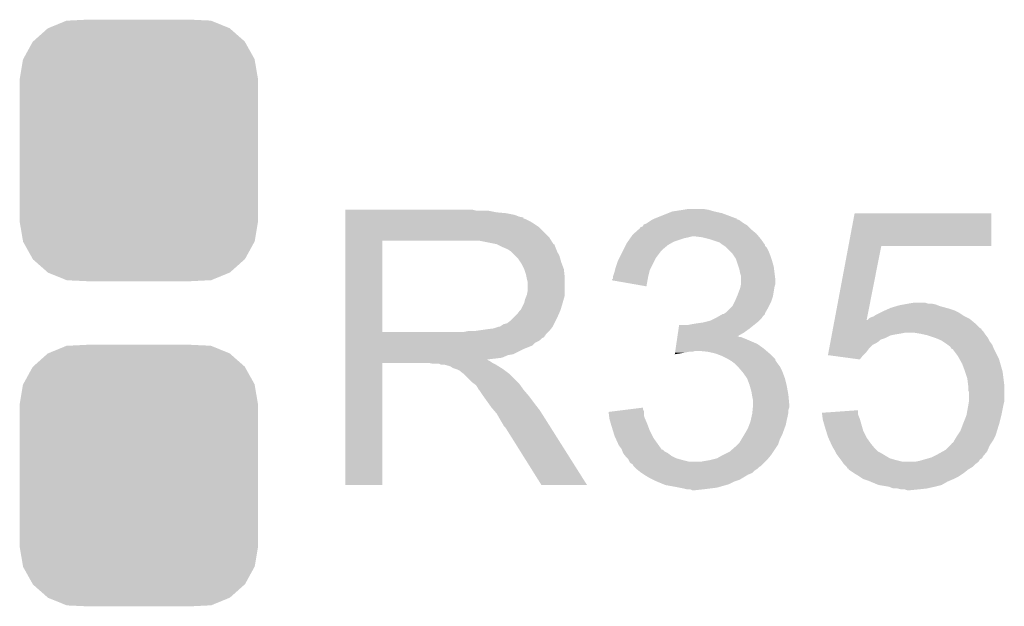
# Model space of a CAD drawing. Extents: x -1.3 to 24.2, y -3.9 to 53.4.
# Tile 27 of 57: x 10 to 12.9, y 16.6 to 18.3. Entities that reach past the tile are written whole.
import ezdxf

# ---------------------------------------------------------------- set-up
doc = ezdxf.new("R2010")
doc.units = 0
doc.layers.get('0').update_dxf_attribs({"linetype": 'CONTINUOUS'})
doc.layers.add('TWO-WIRE_ETH_3_CLICK_V103_GTO', color=11, linetype='CONTINUOUS')
doc.layers.add('TWO-WIRE_ETH_3_CLICK_V103_GTS', color=8, linetype='CONTINUOUS')

# ---------------------------------------------------------------- blocks, each defined once
blk = doc.blocks.new('CUSTOM_65')
for points in [[(-0.267216, 0.361152), (-0.213724, 0.383108), (0.26779, 0.361152), (0.21312, 0.383108)], [(-0.213724, 0.383108), (-0.20803, 0.383392), (0.21312, 0.383108), (0.212412, 0.383392)], [(-0.20803, 0.383392), (-0.154122, 0.38608), (0.212412, 0.383392), (0.154132, 0.38608)], [(-0.312264, 0.321732), (-0.26893, 0.360448), (0.312592, 0.321732), (0.268592, 0.360448)], [(-0.26893, 0.360448), (-0.267216, 0.361152), (0.268592, 0.360448), (0.26779, 0.361152)], [(-0.341452, 0.269636), (-0.313432, 0.320688), (0.341702, 0.269636), (0.313176, 0.320688)], [(-0.313432, 0.320688), (-0.312264, 0.321732), (0.313176, 0.320688), (0.312592, 0.321732)], [(-0.35179, 0.21082), (-0.342144, 0.268372), (0.35179, 0.21082), (0.34192, 0.268372)], [(-0.342144, 0.268372), (-0.341452, 0.269636), (0.34192, 0.268372), (0.341702, 0.269636)], [(-0.35179, 0.20955), (-0.35179, 0.21082), (0.35179, 0.20955), (0.35179, 0.21082)], [(-0.35179, -0.20955), (-0.35179, 0.20955), (0.35179, -0.20955), (0.35179, 0.20955)], [(-0.35179, -0.21082), (-0.35179, -0.20955), (0.35179, -0.21082), (0.35179, -0.20955)], [(-0.34192, -0.268358), (-0.35179, -0.21082), (0.342148, -0.268358), (0.35179, -0.21082)], [(-0.341702, -0.269636), (-0.34192, -0.268358), (0.341446, -0.269636), (0.342148, -0.268358)], [(-0.313184, -0.320676), (-0.341702, -0.269636), (0.31344, -0.320676), (0.341446, -0.269636)], [(-0.312594, -0.321732), (-0.313184, -0.320676), (0.312258, -0.321732), (0.31344, -0.320676)], [(-0.268602, -0.36044), (-0.312594, -0.321732), (0.26894, -0.36044), (0.312258, -0.321732)], [(-0.267792, -0.361154), (-0.268602, -0.36044), (0.2672, -0.361154), (0.26894, -0.36044)], [(-0.213136, -0.383104), (-0.267792, -0.361154), (0.213734, -0.383104), (0.2672, -0.361154)], [(-0.212414, -0.383394), (-0.213136, -0.383104), (0.207926, -0.383394), (0.213734, -0.383104)], [(-0.154122, -0.38608), (-0.212414, -0.383394), (0.154132, -0.38608), (0.207926, -0.383394)]]:
    blk.add_solid(points)

msp = doc.modelspace()

# ---------------------------------------------------------------- linework, layer by layer
at = {"layer": 'TWO-WIRE_ETH_3_CLICK_V103_GTO'}
for points in [[(10.97282, 17.72666), (10.972822, 17.7292), (11.358882, 17.72666), (11.348722, 17.7292)], [(10.97282, 17.72158), (10.97282, 17.72666), (11.41984, 17.72158), (11.394442, 17.72666)], [(10.97282, 17.71904), (10.97282, 17.72158), (11.447782, 17.71904), (11.41984, 17.72158)], [(10.97282, 17.713958), (10.97282, 17.71904), (11.473182, 17.713958), (11.447782, 17.71904)], [(10.97282, 17.70888), (10.97282, 17.713958), (11.485882, 17.70888), (11.473182, 17.713958)], [(10.97282, 17.706322), (10.97282, 17.70888), (11.49858, 17.706322), (11.485882, 17.70888)], [(10.97282, 17.703796), (10.97282, 17.706322), (11.498596, 17.703796), (11.49858, 17.706322)], [(11.8872, 17.7038), (11.925296, 17.719038), (12.125964, 17.7038), (12.085322, 17.719038)], [(11.925296, 17.719038), (11.938002, 17.72412), (12.085322, 17.719038), (12.062458, 17.72412)], [(11.938002, 17.72412), (11.97102, 17.7292), (12.062458, 17.72412), (12.044682, 17.7292)], [(11.97102, 17.7292), (11.986262, 17.73174), (12.044682, 17.7292), (12.029438, 17.73174)], [(12.458358, 17.62252), (12.476492, 17.719018), (12.880318, 17.62252), (12.88034, 17.719018)], [(12.476492, 17.719018), (12.476498, 17.71904), (12.88034, 17.719018), (12.476498, 17.71904)], [(10.972818, 17.647918), (10.97282, 17.678398), (11.57478, 17.647918), (11.544302, 17.678398)], [(10.97282, 17.70126), (10.97282, 17.703796), (11.5062, 17.70126), (11.498596, 17.703796)], [(10.97282, 17.69618), (10.97282, 17.70126), (11.516358, 17.69618), (11.5062, 17.70126)], [(10.97282, 17.688562), (10.97282, 17.69618), (11.52906, 17.688562), (11.516358, 17.69618)], [(10.97282, 17.678398), (10.97282, 17.688562), (11.544302, 17.678398), (11.52906, 17.688562)], [(11.8383, 17.67078), (11.84402, 17.675866), (12.17168, 17.67078), (12.166594, 17.675866)], [(11.84402, 17.675866), (11.844042, 17.6784), (12.166594, 17.675866), (12.16406, 17.6784)], [(11.844042, 17.6784), (11.846564, 17.678402), (12.16406, 17.6784), (12.164058, 17.678402)], [(11.846564, 17.678402), (11.851642, 17.680946), (12.164058, 17.678402), (12.161514, 17.680946)], [(11.851642, 17.680946), (11.852912, 17.683478), (12.161514, 17.680946), (12.158982, 17.683478)], [(11.852912, 17.683478), (11.854188, 17.68602), (12.158982, 17.683478), (12.154746, 17.68602)], [(11.854188, 17.68602), (11.861804, 17.688562), (12.154746, 17.68602), (12.15051, 17.688562)], [(11.861804, 17.688562), (11.865608, 17.691098), (12.15051, 17.688562), (12.146282, 17.691098)], [(11.865608, 17.691098), (11.877038, 17.698718), (12.146282, 17.691098), (12.136122, 17.698718)], [(11.877038, 17.698718), (11.877042, 17.69872), (12.136122, 17.698718), (12.136118, 17.69872)], [(11.877042, 17.69872), (11.882112, 17.701256), (12.136118, 17.69872), (12.128516, 17.701256)], [(11.882112, 17.701256), (11.887156, 17.703778), (12.128516, 17.701256), (12.1285, 17.703778)], [(11.887156, 17.703778), (11.8872, 17.7038), (12.1285, 17.703778), (12.125964, 17.7038)], [(10.972818, 17.63776), (10.972818, 17.647918), (11.581136, 17.63776), (11.57478, 17.647918)], [(11.814048, 17.645378), (11.815828, 17.64792), (11.97356, 17.645378), (11.98626, 17.64792)], [(11.815828, 17.64792), (11.817606, 17.65046), (11.98626, 17.64792), (11.996418, 17.65046)], [(11.817606, 17.65046), (11.821162, 17.65554), (12.193272, 17.65046), (12.189038, 17.65554)], [(11.821162, 17.65554), (11.824016, 17.658078), (12.189038, 17.65554), (12.186922, 17.658078)], [(11.824016, 17.658078), (11.8383, 17.67078), (12.186922, 17.658078), (12.17168, 17.67078)], [(12.026898, 17.64792), (12.006578, 17.65046), (12.195388, 17.64792), (12.193272, 17.65046)], [(12.047214, 17.64284), (12.026898, 17.64792), (12.19962, 17.64284), (12.195388, 17.64792)], [(10.972812, 17.368542), (10.972818, 17.63774), (11.08202, 17.368542), (11.082022, 17.63774)], [(10.972818, 17.63774), (10.972818, 17.63776), (11.082022, 17.63774), (11.33602, 17.63776)], [(11.419834, 17.6276), (11.369042, 17.63776), (11.587492, 17.6276), (11.581136, 17.63776)], [(11.419842, 17.627598), (11.419834, 17.6276), (11.58781, 17.627598), (11.587492, 17.6276)], [(11.419872, 17.627584), (11.419842, 17.627598), (11.590024, 17.627584), (11.58781, 17.627598)], [(11.43508, 17.61998), (11.419872, 17.627584), (11.59256, 17.61998), (11.590024, 17.627584)], [(11.452862, 17.612358), (11.43508, 17.61998), (11.59561, 17.612358), (11.59256, 17.61998)], [(11.794492, 17.612362), (11.80084, 17.62506), (11.910062, 17.612362), (11.925302, 17.62506)], [(11.80084, 17.62506), (11.803382, 17.63014), (11.925302, 17.62506), (11.93419, 17.63014)], [(11.803382, 17.63014), (11.806938, 17.63522), (11.93419, 17.63014), (11.943078, 17.63522)], [(11.806938, 17.63522), (11.814048, 17.645378), (11.943078, 17.63522), (11.97356, 17.645378)], [(12.04722, 17.642838), (12.047214, 17.64284), (12.199622, 17.642838), (12.19962, 17.64284)], [(12.077698, 17.63268), (12.04722, 17.642838), (12.206876, 17.63268), (12.199622, 17.642838)], [(12.08786, 17.62506), (12.077698, 17.63268), (12.212318, 17.62506), (12.206876, 17.63268)], [(12.087866, 17.625056), (12.08786, 17.62506), (12.21232, 17.625056), (12.212318, 17.62506)], [(12.09168, 17.622514), (12.087866, 17.625056), (12.212326, 17.622514), (12.21232, 17.625056)], [(12.09548, 17.61998), (12.09168, 17.622514), (12.21486, 17.61998), (12.212326, 17.622514)], [(12.098024, 17.617436), (12.09548, 17.61998), (12.217402, 17.617436), (12.21486, 17.61998)], [(12.10818, 17.60728), (12.098024, 17.617436), (12.22248, 17.60728), (12.217402, 17.617436)], [(12.41731, 17.404086), (12.458356, 17.622502), (12.512066, 17.404086), (12.555216, 17.622502)], [(12.458356, 17.622502), (12.458358, 17.62252), (12.555216, 17.622502), (12.880318, 17.62252)], [(11.46048, 17.60728), (11.452862, 17.612358), (11.59764, 17.60728), (11.59561, 17.612358)], [(11.460482, 17.607278), (11.46048, 17.60728), (11.597642, 17.607278), (11.59764, 17.60728)], [(11.475722, 17.592038), (11.460482, 17.607278), (11.605262, 17.592038), (11.597642, 17.607278)], [(11.48334, 17.58442), (11.475722, 17.592038), (11.607438, 17.58442), (11.605262, 17.592038)], [(11.781788, 17.586958), (11.79195, 17.607278), (11.88974, 17.586958), (11.90498, 17.607278)], [(11.79195, 17.607278), (11.794492, 17.612362), (11.90498, 17.607278), (11.910062, 17.612362)], [(12.115798, 17.599662), (12.10818, 17.60728), (12.225528, 17.599662), (12.22248, 17.60728)], [(12.119186, 17.594582), (12.115798, 17.599662), (12.22756, 17.594582), (12.225528, 17.599662)], [(12.125958, 17.584424), (12.119186, 17.594582), (12.230946, 17.584424), (12.22756, 17.594582)], [(11.490114, 17.57426), (11.48334, 17.58442), (11.61034, 17.57426), (11.607438, 17.58442)], [(11.4935, 17.569178), (11.490114, 17.57426), (11.612246, 17.569178), (11.61034, 17.57426)], [(11.50112, 17.553938), (11.4935, 17.569178), (11.61796, 17.553938), (11.612246, 17.569178)], [(11.77036, 17.556478), (11.77798, 17.57934), (11.874498, 17.556478), (11.88593, 17.57934)], [(11.77798, 17.57934), (11.781788, 17.586958), (11.88593, 17.57934), (11.88974, 17.586958)], [(12.127654, 17.57934), (12.125958, 17.584424), (12.23264, 17.57934), (12.230946, 17.584424)], [(12.13358, 17.561558), (12.127654, 17.57934), (12.23772, 17.561558), (12.23264, 17.57934)], [(12.136118, 17.55394), (12.13358, 17.561558), (12.238674, 17.55394), (12.23772, 17.561558)], [(11.5062, 17.538698), (11.50112, 17.553938), (11.619654, 17.538698), (11.61796, 17.553938)], [(11.507726, 17.531078), (11.5062, 17.538698), (11.6205, 17.531078), (11.619654, 17.538698)], [(11.50874, 17.526), (11.507726, 17.531078), (11.6205, 17.526), (11.6205, 17.531078)], [(11.76274, 17.53108), (11.762742, 17.531082), (11.86688, 17.53108), (11.86688, 17.531082)], [(11.76274, 17.526006), (11.76274, 17.53108), (11.865952, 17.526006), (11.86688, 17.53108)], [(11.762742, 17.531082), (11.767818, 17.54632), (11.86688, 17.531082), (11.870688, 17.54632)], [(11.767818, 17.54632), (11.769088, 17.551398), (11.870688, 17.54632), (11.871958, 17.551398)], [(11.769088, 17.551398), (11.77036, 17.556478), (11.871958, 17.551398), (11.874498, 17.556478)], [(12.13866, 17.541242), (12.136118, 17.55394), (12.24026, 17.541242), (12.238674, 17.55394)], [(12.141198, 17.533622), (12.13866, 17.541242), (12.241212, 17.533622), (12.24026, 17.541242)], [(12.1412, 17.520918), (12.141198, 17.533622), (12.2428, 17.520918), (12.241212, 17.533622)], [(11.51128, 17.515838), (11.50874, 17.526), (11.6205, 17.515838), (11.6205, 17.526)], [(11.51128, 17.490438), (11.51128, 17.515838), (11.6205, 17.490438), (11.6205, 17.515838)], [(11.7602, 17.520938), (11.760206, 17.523466), (11.865026, 17.520938), (11.865488, 17.523466)], [(11.861778, 17.503144), (11.7602, 17.520938), (11.861778, 17.503144), (11.865026, 17.520938)], [(11.760206, 17.523466), (11.76274, 17.526006), (11.865488, 17.523466), (11.865952, 17.526006)], [(12.13866, 17.498062), (12.139674, 17.50314), (12.239412, 17.498062), (12.24026, 17.50314)], [(12.139674, 17.50314), (12.141198, 17.510758), (12.24026, 17.50314), (12.242798, 17.510758)], [(12.141198, 17.510758), (12.1412, 17.510762), (12.242798, 17.510758), (12.242798, 17.510762)], [(12.1412, 17.510762), (12.1412, 17.520918), (12.242798, 17.510762), (12.2428, 17.520918)], [(11.50366, 17.465038), (11.50772, 17.475196), (11.617596, 17.465038), (11.6205, 17.475196)], [(11.50772, 17.475196), (11.508738, 17.477738), (11.6205, 17.475196), (11.6205, 17.477738)], [(11.508738, 17.477738), (11.51128, 17.490438), (11.6205, 17.477738), (11.6205, 17.490438)], [(12.12342, 17.45996), (12.128862, 17.472658), (12.230946, 17.45996), (12.235178, 17.472658)], [(12.128862, 17.472658), (12.13104, 17.47774), (12.235178, 17.472658), (12.236024, 17.47774)], [(12.13104, 17.47774), (12.13866, 17.498062), (12.236024, 17.47774), (12.239412, 17.498062)], [(11.490958, 17.43456), (11.50112, 17.454878), (11.608562, 17.43456), (11.614656, 17.454878)], [(11.50112, 17.454878), (11.501754, 17.45742), (11.614656, 17.454878), (11.61542, 17.45742)], [(11.501754, 17.45742), (11.50366, 17.465038), (11.61542, 17.45742), (11.617596, 17.465038)], [(12.098022, 17.426942), (12.11326, 17.442182), (12.213774, 17.426942), (12.22248, 17.442182)], [(12.11326, 17.442182), (12.115802, 17.444724), (12.22248, 17.442182), (12.22375, 17.444724)], [(12.115802, 17.444724), (12.12215, 17.45742), (12.22375, 17.444724), (12.2301, 17.45742)], [(12.12215, 17.45742), (12.12342, 17.45996), (12.2301, 17.45742), (12.230946, 17.45996)], [(12.58316, 17.439642), (12.600084, 17.444718), (12.746558, 17.439642), (12.72794, 17.444718)], [(12.600084, 17.444718), (12.60856, 17.44726), (12.72794, 17.444718), (12.721588, 17.44726)], [(12.60856, 17.44726), (12.622518, 17.449798), (12.721588, 17.44726), (12.715242, 17.449798)], [(12.622518, 17.449798), (12.6365, 17.45234), (12.715242, 17.449798), (12.702542, 17.45234)], [(12.6365, 17.45234), (12.651728, 17.454878), (12.692384, 17.45234), (12.684762, 17.454878)], [(12.651728, 17.454878), (12.651742, 17.45488), (12.684762, 17.454878), (12.651742, 17.45488)], [(11.468098, 17.40916), (11.480798, 17.42186), (11.59764, 17.40916), (11.603284, 17.42186)], [(11.480798, 17.42186), (11.48842, 17.432018), (11.603284, 17.42186), (11.6078, 17.432018)], [(11.48842, 17.432018), (11.490958, 17.43456), (11.6078, 17.432018), (11.608562, 17.43456)], [(12.070078, 17.4117), (12.078972, 17.41678), (12.203852, 17.4117), (12.20724, 17.41678)], [(12.078972, 17.41678), (12.087854, 17.421854), (12.20724, 17.41678), (12.212314, 17.421854)], [(12.087854, 17.421854), (12.087866, 17.42186), (12.212314, 17.421854), (12.212314, 17.42186)], [(12.087866, 17.42186), (12.090406, 17.421864), (12.212314, 17.42186), (12.212314, 17.421864)], [(12.090406, 17.421864), (12.0942, 17.424394), (12.212314, 17.421864), (12.21232, 17.424394)], [(12.0942, 17.424394), (12.098022, 17.426942), (12.21232, 17.424394), (12.213774, 17.426942)], [(12.524742, 17.4117), (12.532358, 17.41424), (12.806682, 17.4117), (12.801602, 17.41424)], [(12.532358, 17.41424), (12.532364, 17.414242), (12.801602, 17.41424), (12.8016, 17.414242)], [(12.532364, 17.414242), (12.539982, 17.41932), (12.8016, 17.414242), (12.793982, 17.41932)], [(12.539982, 17.41932), (12.550136, 17.424398), (12.793982, 17.41932), (12.786362, 17.424398)], [(12.550136, 17.424398), (12.5603, 17.42948), (12.786362, 17.424398), (12.7762, 17.42948)], [(12.5603, 17.42948), (12.566012, 17.43202), (12.7762, 17.42948), (12.77112, 17.43202)], [(12.566012, 17.43202), (12.57744, 17.4371), (12.77112, 17.43202), (12.75588, 17.4371)], [(12.57744, 17.4371), (12.58316, 17.439642), (12.75588, 17.4371), (12.746558, 17.439642)], [(11.427456, 17.38376), (11.432538, 17.3863), (11.58494, 17.38376), (11.58621, 17.3863)], [(11.432538, 17.3863), (11.440156, 17.391378), (11.58621, 17.3863), (11.588748, 17.391378)], [(11.440156, 17.391378), (11.450318, 17.393918), (11.588748, 17.391378), (11.590018, 17.393918)], [(11.450318, 17.393918), (11.460478, 17.40154), (11.590018, 17.393918), (11.59383, 17.40154)], [(11.460478, 17.40154), (11.468098, 17.40916), (11.59383, 17.40154), (11.59764, 17.40916)], [(11.956842, 17.37868), (11.95834, 17.38884), (12.1666, 17.37868), (12.1793, 17.38884)], [(11.983722, 17.38884), (11.99642, 17.39138), (12.1793, 17.38884), (12.182474, 17.39138)], [(11.99642, 17.39138), (12.01166, 17.39392), (12.182474, 17.39138), (12.18565, 17.39392)], [(12.01166, 17.39392), (12.02944, 17.39646), (12.18565, 17.39392), (12.188824, 17.39646)], [(12.02944, 17.39646), (12.039592, 17.398998), (12.188824, 17.39646), (12.191998, 17.398998)], [(12.039592, 17.398998), (12.049762, 17.40154), (12.191998, 17.398998), (12.19454, 17.40154)], [(12.049762, 17.40154), (12.064994, 17.409158), (12.19454, 17.40154), (12.202158, 17.409158)], [(12.064994, 17.409158), (12.070078, 17.4117), (12.202158, 17.409158), (12.203852, 17.4117)], [(12.412536, 17.37868), (12.4154, 17.393922), (12.847326, 17.37868), (12.832078, 17.393922)], [(12.4154, 17.393922), (12.41731, 17.40408), (12.832078, 17.393922), (12.819888, 17.40408)], [(12.41731, 17.40408), (12.41731, 17.404086), (12.512066, 17.40408), (12.514586, 17.404086)], [(12.512066, 17.40408), (12.512066, 17.404086), (12.819888, 17.40408), (12.81988, 17.404086)], [(12.514586, 17.404086), (12.51712, 17.40662), (12.81988, 17.404086), (12.816838, 17.40662)], [(12.51712, 17.40662), (12.519664, 17.409162), (12.816838, 17.40662), (12.811756, 17.409162)], [(12.519664, 17.409162), (12.524742, 17.4117), (12.811756, 17.409162), (12.806682, 17.4117)], [(10.97281, 17.35836), (10.972812, 17.360894), (11.564598, 17.35836), (11.56462, 17.360894)], [(10.97281, 17.358346), (10.97281, 17.35836), (11.562074, 17.358346), (11.564598, 17.35836)], [(10.97281, 17.353278), (10.97281, 17.358346), (11.559534, 17.353278), (11.562074, 17.358346)], [(10.972812, 17.36852), (10.972812, 17.368542), (11.323318, 17.36852), (11.08202, 17.368542)], [(10.972812, 17.360894), (10.972812, 17.36852), (11.56462, 17.360894), (11.57224, 17.36852)], [(11.323318, 17.36852), (11.336018, 17.37106), (11.57224, 17.36852), (11.57478, 17.37106)], [(11.353798, 17.37106), (11.38936, 17.37614), (11.57478, 17.37106), (11.578844, 17.37614)], [(11.38936, 17.37614), (11.409678, 17.37868), (11.578844, 17.37614), (11.580876, 17.37868)], [(11.409678, 17.37868), (11.424918, 17.383758), (11.580876, 17.37868), (11.584938, 17.383758)], [(11.424918, 17.383758), (11.427456, 17.38376), (11.584938, 17.383758), (11.58494, 17.38376)], [(11.953102, 17.35328), (11.953474, 17.355814), (12.136126, 17.35328), (12.133586, 17.355814)], [(11.953474, 17.355814), (11.953476, 17.35582), (12.133586, 17.355814), (12.131124, 17.35582)], [(11.953476, 17.35582), (11.954972, 17.365978), (12.131124, 17.35582), (12.14882, 17.365978)], [(11.954972, 17.365978), (11.956842, 17.37868), (12.14882, 17.365978), (12.1666, 17.37868)], [(12.407286, 17.35074), (12.408716, 17.358358), (12.567918, 17.35074), (12.583158, 17.358358)], [(12.408716, 17.358358), (12.409194, 17.3609), (12.583158, 17.358358), (12.59586, 17.3609)], [(12.409194, 17.3609), (12.409672, 17.36344), (12.59586, 17.3609), (12.6111, 17.36344)], [(12.409672, 17.36344), (12.41015, 17.36598), (12.6111, 17.36344), (12.623798, 17.36598)], [(12.41015, 17.36598), (12.410626, 17.36852), (12.859174, 17.36598), (12.85748, 17.36852)], [(12.410626, 17.36852), (12.411582, 17.3736), (12.85748, 17.36852), (12.852402, 17.3736)], [(12.411582, 17.3736), (12.412534, 17.378666), (12.852402, 17.3736), (12.849866, 17.378666)], [(12.412534, 17.378666), (12.412536, 17.37868), (12.849866, 17.378666), (12.847326, 17.37868)], [(12.66952, 17.36344), (12.654278, 17.36598), (12.860868, 17.36344), (12.859174, 17.36598)], [(12.68095, 17.3609), (12.66952, 17.36344), (12.86256, 17.3609), (12.860868, 17.36344)], [(12.692378, 17.35836), (12.68095, 17.3609), (12.864466, 17.35836), (12.86256, 17.3609)], [(12.71524, 17.35074), (12.692378, 17.35836), (12.87018, 17.35074), (12.864466, 17.35836)], [(10.97281, 17.350738), (10.97281, 17.353278), (11.55446, 17.350738), (11.559534, 17.353278)], [(10.97281, 17.34566), (10.97281, 17.350738), (11.54938, 17.34566), (11.55446, 17.350738)], [(10.97281, 17.34058), (10.97281, 17.34566), (11.541758, 17.34058), (11.54938, 17.34566)], [(10.97281, 17.335498), (10.97281, 17.34058), (11.5316, 17.335498), (11.541758, 17.34058)], [(10.97281, 17.32788), (10.97281, 17.335498), (11.523976, 17.32788), (11.5316, 17.335498)], [(10.97281, 17.31772), (10.97281, 17.32788), (11.49858, 17.31772), (11.523976, 17.32788)], [(11.948238, 17.32026), (11.950108, 17.332958), (12.20724, 17.32026), (12.189462, 17.332958)], [(11.950108, 17.332958), (11.952354, 17.3482), (12.189462, 17.332958), (12.1539, 17.3482)], [(11.952354, 17.3482), (11.953102, 17.353278), (12.1539, 17.3482), (12.141204, 17.353278)], [(11.953102, 17.353278), (11.953102, 17.35328), (12.141204, 17.353278), (12.136126, 17.35328)], [(12.401558, 17.320258), (12.403466, 17.330418), (12.51966, 17.320258), (12.52982, 17.330418)], [(12.403466, 17.330418), (12.404422, 17.3355), (12.52982, 17.330418), (12.539978, 17.3355)], [(12.404422, 17.3355), (12.405376, 17.34058), (12.539978, 17.3355), (12.5476, 17.34058)], [(12.405376, 17.34058), (12.40633, 17.345656), (12.5476, 17.34058), (12.552678, 17.345656)], [(12.40633, 17.345656), (12.407286, 17.35074), (12.552678, 17.345656), (12.567918, 17.35074)], [(12.715246, 17.350738), (12.71524, 17.35074), (12.87018, 17.350738), (12.87018, 17.35074)], [(12.73302, 17.34312), (12.715246, 17.350738), (12.873992, 17.34312), (12.87018, 17.350738)], [(12.73683, 17.34058), (12.73302, 17.34312), (12.875262, 17.34058), (12.873992, 17.34312)], [(12.74826, 17.33296), (12.73683, 17.34058), (12.880976, 17.33296), (12.875262, 17.34058)], [(12.751648, 17.33042), (12.74826, 17.33296), (12.88288, 17.33042), (12.880976, 17.33296)], [(12.758418, 17.325342), (12.751648, 17.33042), (12.884912, 17.325342), (12.88288, 17.33042)], [(10.97281, 17.30248), (10.97281, 17.31772), (11.468098, 17.30248), (11.49858, 17.31772)], [(10.97281, 17.299938), (10.97281, 17.30248), (11.452858, 17.299938), (11.468098, 17.30248)], [(10.97281, 17.29232), (10.97281, 17.299938), (11.435076, 17.29232), (11.452858, 17.299938)], [(11.945624, 17.302508), (11.946368, 17.30756), (11.945624, 17.302508), (11.9761, 17.30756)], [(11.946368, 17.30756), (11.946742, 17.3101), (11.9761, 17.30756), (11.988798, 17.3101)], [(11.946742, 17.3101), (11.947116, 17.312638), (11.998956, 17.3101), (12.006578, 17.312638)], [(11.947116, 17.31264), (11.948238, 17.32026), (12.216132, 17.31264), (12.20724, 17.32026)], [(11.947116, 17.312638), (11.947116, 17.31264), (12.006578, 17.312638), (12.016742, 17.31264)], [(12.042138, 17.3101), (12.016742, 17.31264), (12.219096, 17.3101), (12.216132, 17.31264)], [(12.06499, 17.305022), (12.042138, 17.3101), (12.22502, 17.305022), (12.219096, 17.3101)], [(12.064998, 17.30502), (12.06499, 17.305022), (12.225022, 17.30502), (12.22502, 17.305022)], [(12.08532, 17.2974), (12.064998, 17.30502), (12.23264, 17.2974), (12.225022, 17.30502)], [(12.10056, 17.28978), (12.08532, 17.2974), (12.240256, 17.28978), (12.23264, 17.2974)], [(12.397744, 17.299962), (12.399648, 17.3101), (12.5019, 17.299962), (12.512038, 17.3101)], [(12.397922, 17.299938), (12.397744, 17.299962), (12.501878, 17.299938), (12.5019, 17.299962)], [(12.491712, 17.287242), (12.397922, 17.299938), (12.491712, 17.287242), (12.501878, 17.299938)], [(12.399648, 17.3101), (12.401558, 17.320258), (12.512038, 17.3101), (12.51966, 17.320258)], [(12.763496, 17.317728), (12.758418, 17.325342), (12.887958, 17.317728), (12.884912, 17.325342)], [(12.76603, 17.31772), (12.763496, 17.317728), (12.88796, 17.31772), (12.887958, 17.317728)], [(12.78128, 17.297402), (12.76603, 17.31772), (12.89812, 17.297402), (12.88796, 17.31772)], [(12.786928, 17.287238), (12.78128, 17.297402), (12.903202, 17.287238), (12.89812, 17.297402)], [(10.9728, 16.916422), (10.972808, 17.277058), (11.081998, 16.916422), (11.08202, 17.277058)], [(10.972808, 17.284698), (10.97281, 17.287206), (11.394444, 17.284698), (11.391932, 17.287206)], [(10.972808, 17.282158), (10.972808, 17.284698), (11.399522, 17.282158), (11.394444, 17.284698)], [(10.972808, 17.27708), (10.972808, 17.282158), (11.407142, 17.27708), (11.399522, 17.282158)], [(10.972808, 17.277058), (10.972808, 17.27708), (11.08202, 17.277058), (11.219178, 17.27708)], [(10.97281, 17.28978), (10.97281, 17.29232), (11.41476, 17.28978), (11.435076, 17.29232)], [(10.97281, 17.287206), (10.97281, 17.28978), (11.391932, 17.287206), (11.41476, 17.28978)], [(11.231878, 17.27454), (11.219178, 17.27708), (11.41222, 17.27454), (11.407142, 17.27708)], [(11.254736, 17.272002), (11.249656, 17.27454), (11.417296, 17.272002), (11.41222, 17.27454)], [(11.264898, 17.272), (11.254736, 17.272002), (11.417298, 17.272), (11.417296, 17.272002)], [(11.28268, 17.266922), (11.264898, 17.272), (11.425424, 17.266922), (11.417298, 17.272)], [(12.104804, 17.287234), (12.10056, 17.28978), (12.2428, 17.287234), (12.240256, 17.28978)], [(12.109038, 17.284694), (12.104804, 17.287234), (12.242804, 17.284694), (12.2428, 17.287234)], [(12.113258, 17.282162), (12.109038, 17.284694), (12.244492, 17.282162), (12.242804, 17.284694)], [(12.120034, 17.27708), (12.113258, 17.282162), (12.24788, 17.27708), (12.244492, 17.282162)], [(12.123418, 17.27454), (12.120034, 17.27708), (12.249786, 17.27454), (12.24788, 17.27708)], [(12.131042, 17.26692), (12.123418, 17.27454), (12.2555, 17.26692), (12.249786, 17.27454)], [(12.79398, 17.274542), (12.786928, 17.287238), (12.90683, 17.274542), (12.903202, 17.287238)], [(12.8016, 17.25422), (12.79398, 17.274542), (12.912634, 17.25422), (12.90683, 17.274542)], [(11.290296, 17.261842), (11.28268, 17.266922), (11.433552, 17.261842), (11.425424, 17.266922)], [(11.29792, 17.2593), (11.290296, 17.261842), (11.437618, 17.2593), (11.433552, 17.261842)], [(11.305538, 17.25676), (11.29792, 17.2593), (11.441006, 17.25676), (11.437618, 17.2593)], [(11.310616, 17.254222), (11.305538, 17.25676), (11.44439, 17.254222), (11.441006, 17.25676)], [(11.31316, 17.251682), (11.310616, 17.254222), (11.447776, 17.251682), (11.44439, 17.254222)], [(11.323318, 17.24406), (11.31316, 17.251682), (11.457938, 17.24406), (11.447776, 17.251682)], [(11.323322, 17.244058), (11.323318, 17.24406), (11.45794, 17.244058), (11.457938, 17.24406)], [(11.34872, 17.218662), (11.323322, 17.244058), (11.483338, 17.218662), (11.45794, 17.244058)], [(12.131044, 17.266918), (12.131042, 17.26692), (12.2555, 17.266918), (12.2555, 17.26692)], [(12.144104, 17.25168), (12.131044, 17.266918), (12.26312, 17.25168), (12.2555, 17.266918)], [(12.14628, 17.24914), (12.144104, 17.25168), (12.264074, 17.24914), (12.26312, 17.25168)], [(12.158978, 17.231362), (12.14628, 17.24914), (12.27074, 17.231362), (12.264074, 17.24914)], [(12.802448, 17.251678), (12.8016, 17.25422), (12.91336, 17.251678), (12.912634, 17.25422)], [(12.809218, 17.231362), (12.802448, 17.251678), (12.9159, 17.231362), (12.91336, 17.251678)], [(11.35211, 17.21612), (11.34872, 17.218662), (11.48588, 17.21612), (11.483338, 17.218662)], [(11.358878, 17.211042), (11.35211, 17.21612), (11.489508, 17.211042), (11.48588, 17.21612)], [(11.363958, 17.203422), (11.358878, 17.211042), (11.49495, 17.203422), (11.489508, 17.211042)], [(12.15898, 17.231358), (12.158978, 17.231362), (12.27074, 17.231358), (12.27074, 17.231362)], [(12.1666, 17.21104), (12.15898, 17.231358), (12.27582, 17.21104), (12.27074, 17.231358)], [(12.17168, 17.193262), (12.1666, 17.21104), (12.279054, 17.193262), (12.27582, 17.21104)], [(12.81176, 17.21104), (12.809218, 17.231362), (12.91844, 17.21104), (12.9159, 17.231362)], [(12.81176, 17.211038), (12.81176, 17.21104), (12.91844, 17.211038), (12.91844, 17.21104)], [(12.81176, 17.195804), (12.81176, 17.211038), (12.91844, 17.195804), (12.91844, 17.211038)], [(11.366498, 17.198344), (11.363958, 17.203422), (11.498578, 17.198344), (11.49495, 17.203422)], [(11.366502, 17.19834), (11.366498, 17.198344), (11.49858, 17.19834), (11.498578, 17.198344)], [(11.369038, 17.195802), (11.366502, 17.19834), (11.500756, 17.195802), (11.49858, 17.19834)], [(11.3792, 17.180562), (11.369038, 17.195802), (11.51382, 17.180562), (11.500756, 17.195802)], [(11.3792, 17.18056), (11.3792, 17.180562), (11.513822, 17.18056), (11.51382, 17.180562)], [(11.393714, 17.16024), (11.3792, 17.18056), (11.52906, 17.16024), (11.513822, 17.18056)], [(12.173374, 17.183102), (12.17168, 17.193262), (12.2809, 17.183102), (12.279054, 17.193262)], [(12.17422, 17.17802), (12.173374, 17.183102), (12.281362, 17.17802), (12.2809, 17.183102)], [(12.814298, 17.190724), (12.81176, 17.195804), (12.91844, 17.190724), (12.91844, 17.195804)], [(12.8143, 17.165322), (12.814298, 17.190724), (12.91844, 17.165322), (12.91844, 17.190724)], [(11.4046, 17.144998), (11.393714, 17.16024), (11.540916, 17.144998), (11.52906, 17.16024)], [(12.17676, 17.165322), (12.17422, 17.17802), (12.282518, 17.165322), (12.281362, 17.17802)], [(12.175996, 17.144998), (12.17676, 17.152618), (12.283438, 17.144998), (12.283438, 17.152618)], [(12.17676, 17.155162), (12.17676, 17.165322), (12.28344, 17.155162), (12.282518, 17.165322)], [(12.17676, 17.152618), (12.17676, 17.155162), (12.283438, 17.152618), (12.28344, 17.155162)], [(12.81176, 17.15008), (12.812182, 17.15262), (12.915392, 17.15008), (12.9159, 17.15262)], [(12.812182, 17.15262), (12.813876, 17.162778), (12.9159, 17.15262), (12.91844, 17.162778)], [(12.813876, 17.162778), (12.8143, 17.165322), (12.91844, 17.162778), (12.91844, 17.165322)], [(11.411132, 17.13738), (11.4046, 17.144998), (11.54684, 17.13738), (11.540916, 17.144998)], [(11.41984, 17.12722), (11.411132, 17.13738), (11.553262, 17.12722), (11.54684, 17.13738)], [(11.43, 17.10944), (11.41984, 17.12722), (11.5645, 17.10944), (11.553262, 17.12722)], [(11.75006, 17.1323), (11.770382, 17.134836), (11.854182, 17.1323), (11.85418, 17.134836)], [(11.751322, 17.122138), (11.75006, 17.1323), (11.854182, 17.122138), (11.854182, 17.1323)], [(11.770382, 17.134836), (11.81109, 17.139916), (11.85418, 17.134836), (11.851642, 17.139916)], [(11.81109, 17.139916), (11.85164, 17.144976), (11.851642, 17.139916), (11.85164, 17.144976)], [(12.17196, 17.11706), (12.17422, 17.127222), (12.27836, 17.11706), (12.280392, 17.127222)], [(12.17422, 17.127222), (12.174472, 17.129758), (12.280392, 17.127222), (12.2809, 17.129758)], [(12.174472, 17.129758), (12.175234, 17.137376), (12.2809, 17.129758), (12.2809, 17.137376)], [(12.175234, 17.137376), (12.175996, 17.144998), (12.2809, 17.137376), (12.283438, 17.144998)], [(12.37998, 17.12976), (12.48664, 17.137356), (12.486642, 17.12976), (12.48664, 17.137356)], [(12.380612, 17.124676), (12.37998, 17.12976), (12.486642, 17.124676), (12.486642, 17.12976)], [(12.382186, 17.11198), (12.380612, 17.124676), (12.491722, 17.11198), (12.486642, 17.124676)], [(12.80668, 17.122142), (12.807602, 17.12722), (12.90955, 17.122142), (12.91082, 17.12722)], [(12.807602, 17.12722), (12.81176, 17.15008), (12.91082, 17.12722), (12.915392, 17.15008)], [(11.43762, 17.096738), (11.43, 17.10944), (11.572526, 17.096738), (11.5645, 17.10944)], [(11.440158, 17.091664), (11.43762, 17.096738), (11.575734, 17.091664), (11.572526, 17.096738)], [(11.752266, 17.114522), (11.751322, 17.122138), (11.85672, 17.114522), (11.854182, 17.122138)], [(11.75258, 17.111982), (11.752266, 17.114522), (11.85781, 17.111982), (11.85672, 17.114522)], [(11.756936, 17.09674), (11.75258, 17.111982), (11.86434, 17.09674), (11.85781, 17.111982)], [(11.75766, 17.0942), (11.756936, 17.09674), (11.865294, 17.0942), (11.86434, 17.09674)], [(11.763132, 17.07642), (11.75766, 17.0942), (11.87196, 17.07642), (11.865294, 17.0942)], [(12.16152, 17.08404), (12.165328, 17.0942), (12.269584, 17.08404), (12.273278, 17.0942)], [(12.165328, 17.0942), (12.16914, 17.104362), (12.273278, 17.0942), (12.275312, 17.104362)], [(12.16914, 17.104362), (12.169704, 17.1069), (12.275312, 17.104362), (12.27582, 17.1069)], [(12.169704, 17.1069), (12.17196, 17.11706), (12.27582, 17.1069), (12.27836, 17.11706)], [(12.3825, 17.109442), (12.382186, 17.11198), (12.492448, 17.109442), (12.491722, 17.11198)], [(12.38758, 17.09166), (12.3825, 17.109442), (12.497528, 17.09166), (12.492448, 17.109442)], [(12.7889, 17.07642), (12.79652, 17.09674), (12.896946, 17.07642), (12.903198, 17.09674)], [(12.79652, 17.096742), (12.80668, 17.122142), (12.9032, 17.096742), (12.90955, 17.122142)], [(12.79652, 17.09674), (12.79652, 17.096742), (12.903198, 17.09674), (12.9032, 17.096742)], [(11.445238, 17.086582), (11.440158, 17.091664), (11.578946, 17.086582), (11.575734, 17.091664)], [(11.551918, 16.91641), (11.445238, 17.086582), (11.686494, 16.91641), (11.578946, 17.086582)], [(11.767818, 17.061182), (11.763132, 17.07642), (11.879582, 17.061182), (11.87196, 17.07642)], [(12.142214, 17.051018), (12.15136, 17.06626), (12.2555, 17.051018), (12.26312, 17.06626)], [(12.15136, 17.06626), (12.16152, 17.08404), (12.26312, 17.06626), (12.269584, 17.08404)], [(12.39227, 17.07642), (12.38758, 17.09166), (12.50188, 17.07642), (12.497528, 17.09166)], [(12.397738, 17.058642), (12.39227, 17.07642), (12.510772, 17.058642), (12.50188, 17.07642)], [(12.78043, 17.06372), (12.7889, 17.07642), (12.89304, 17.06372), (12.896946, 17.07642)], [(11.77013, 17.0561), (11.767818, 17.061182), (11.882122, 17.0561), (11.879582, 17.061182)], [(11.78052, 17.033242), (11.77013, 17.0561), (11.898456, 17.033242), (11.882122, 17.0561)], [(12.1285, 17.033238), (12.131036, 17.035776), (12.248724, 17.033238), (12.250418, 17.035776)], [(12.131036, 17.035776), (12.136122, 17.040862), (12.250418, 17.035776), (12.252112, 17.040862)], [(12.136122, 17.040862), (12.142214, 17.051018), (12.252112, 17.040862), (12.2555, 17.051018)], [(12.398894, 17.0561), (12.397738, 17.058642), (12.512042, 17.0561), (12.510772, 17.058642)], [(12.406978, 17.03832), (12.398894, 17.0561), (12.52474, 17.03832), (12.512042, 17.0561)], [(12.41044, 17.030702), (12.406978, 17.03832), (12.53109, 17.030702), (12.52474, 17.03832)], [(12.758414, 17.03324), (12.7635, 17.038326), (12.87526, 17.03324), (12.87865, 17.038326)], [(12.7635, 17.038326), (12.763522, 17.04086), (12.87865, 17.038326), (12.880338, 17.04086)], [(12.763522, 17.04086), (12.766046, 17.040866), (12.880338, 17.04086), (12.880342, 17.040866)], [(12.766046, 17.040866), (12.768582, 17.043404), (12.880342, 17.040866), (12.882034, 17.043404)], [(12.768582, 17.043404), (12.77112, 17.048478), (12.882034, 17.043404), (12.885418, 17.048478)], [(12.77112, 17.048478), (12.778738, 17.06118), (12.885418, 17.048478), (12.891768, 17.06118)], [(12.778738, 17.06118), (12.78043, 17.06372), (12.891768, 17.06118), (12.89304, 17.06372)], [(11.788138, 17.023082), (11.78052, 17.033242), (11.905714, 17.023082), (11.898456, 17.033242)], [(11.789156, 17.02054), (11.788138, 17.023082), (11.90753, 17.02054), (11.905714, 17.023082)], [(11.789158, 17.020534), (11.789156, 17.02054), (11.910066, 17.020534), (11.90753, 17.02054)], [(11.79119, 17.015458), (11.789158, 17.020534), (11.915144, 17.015458), (11.910066, 17.020534)], [(11.79322, 17.01038), (11.79119, 17.015458), (11.925298, 17.01038), (11.915144, 17.015458)], [(11.793222, 17.010378), (11.79322, 17.01038), (11.9253, 17.010378), (11.925298, 17.01038)], [(11.798938, 17.00276), (11.793222, 17.010378), (11.935462, 17.00276), (11.9253, 17.010378)], [(12.08786, 17.0053), (12.10818, 17.01546), (12.2301, 17.0053), (12.236872, 17.01546)], [(12.10818, 17.01546), (12.1285, 17.033238), (12.236872, 17.01546), (12.248724, 17.033238)], [(12.415012, 17.023082), (12.41044, 17.030702), (12.537438, 17.023082), (12.53109, 17.030702)], [(12.41806, 17.017998), (12.415012, 17.023082), (12.542524, 17.017998), (12.537438, 17.023082)], [(12.419332, 17.015458), (12.41806, 17.017998), (12.545064, 17.015458), (12.542524, 17.017998)], [(12.421872, 17.01038), (12.419332, 17.015458), (12.555218, 17.01038), (12.545064, 17.015458)], [(12.42314, 17.007842), (12.421872, 17.01038), (12.559448, 17.007842), (12.555218, 17.01038)], [(12.432668, 16.995138), (12.42314, 17.007842), (12.58062, 16.995138), (12.559448, 17.007842)], [(12.707612, 17.000216), (12.72286, 17.00784), (12.854938, 17.000216), (12.861288, 17.00784)], [(12.72286, 17.00784), (12.736572, 17.01546), (12.861288, 17.00784), (12.867638, 17.01546)], [(12.736572, 17.01546), (12.74572, 17.020542), (12.867638, 17.01546), (12.869816, 17.020542)], [(12.74572, 17.020542), (12.758414, 17.03324), (12.869816, 17.020542), (12.87526, 17.03324)], [(11.80084, 17.000222), (11.798938, 17.00276), (11.940538, 17.000222), (11.935462, 17.00276)], [(11.805922, 16.995138), (11.80084, 17.000222), (11.950702, 16.995138), (11.940538, 17.000222)], [(11.808458, 16.9926), (11.805922, 16.995138), (11.959588, 16.9926), (11.950702, 16.995138)], [(11.80973, 16.99006), (11.808458, 16.9926), (11.96848, 16.99006), (11.959588, 16.9926)], [(11.812272, 16.98498), (11.80973, 16.99006), (11.988802, 16.98498), (11.96848, 16.99006)], [(11.813538, 16.982446), (11.812272, 16.98498), (12.209784, 16.982446), (12.212318, 16.98498)], [(11.821156, 16.97736), (11.813538, 16.982446), (12.204698, 16.97736), (12.209784, 16.982446)], [(11.823698, 16.972284), (11.821156, 16.97736), (12.199622, 16.972284), (12.204698, 16.97736)], [(12.021822, 16.98498), (12.03452, 16.98752), (12.212318, 16.98498), (12.214858, 16.98752)], [(12.03452, 16.98752), (12.04976, 16.99006), (12.214858, 16.98752), (12.217398, 16.99006)], [(12.04976, 16.99006), (12.049768, 16.990062), (12.217398, 16.99006), (12.217402, 16.990062)], [(12.049768, 16.990062), (12.070082, 16.99514), (12.217402, 16.990062), (12.221632, 16.99514)], [(12.070082, 16.99514), (12.08786, 17.0053), (12.221632, 16.99514), (12.2301, 17.0053)], [(12.436476, 16.99006), (12.432668, 16.995138), (12.5984, 16.99006), (12.58062, 16.995138)], [(12.43838, 16.98752), (12.436476, 16.99006), (12.608562, 16.98752), (12.5984, 16.99006)], [(12.440074, 16.98498), (12.43838, 16.98752), (12.618722, 16.98498), (12.608562, 16.98752)], [(12.440076, 16.984978), (12.440074, 16.98498), (12.842238, 16.984978), (12.842238, 16.98498)], [(12.44346, 16.9799), (12.440076, 16.984978), (12.835468, 16.9799), (12.842238, 16.984978)], [(12.446002, 16.977358), (12.44346, 16.9799), (12.83208, 16.977358), (12.835468, 16.9799)], [(12.453618, 16.96974), (12.446002, 16.977358), (12.82446, 16.96974), (12.83208, 16.977358)], [(12.654282, 16.98498), (12.66698, 16.98752), (12.842238, 16.98498), (12.843932, 16.98752)], [(12.66698, 16.98752), (12.684746, 16.992596), (12.843932, 16.98752), (12.84732, 16.992596)], [(12.684746, 16.992596), (12.693642, 16.995138), (12.84732, 16.992596), (12.852394, 16.995138)], [(12.693642, 16.995138), (12.70254, 16.99768), (12.852394, 16.995138), (12.853666, 16.99768)], [(12.70254, 16.99768), (12.707612, 17.000216), (12.853666, 16.99768), (12.854938, 17.000216)], [(11.823704, 16.972278), (11.823698, 16.972284), (12.199616, 16.972278), (12.199622, 16.972284)], [(11.826244, 16.969738), (11.823704, 16.972278), (12.19454, 16.969738), (12.199616, 16.972278)], [(11.83132, 16.96466), (11.826244, 16.969738), (12.18946, 16.96466), (12.19454, 16.969738)], [(11.837674, 16.959578), (11.83132, 16.96466), (12.181838, 16.959578), (12.18946, 16.96466)], [(11.84402, 16.9545), (11.837674, 16.959578), (12.176756, 16.9545), (12.181838, 16.959578)], [(11.84783, 16.95196), (11.84402, 16.9545), (12.174216, 16.95196), (12.176756, 16.9545)], [(11.855448, 16.94688), (11.84783, 16.95196), (12.161518, 16.94688), (12.174216, 16.95196)], [(12.45362, 16.969738), (12.453618, 16.96974), (12.824458, 16.969738), (12.82446, 16.96974)], [(12.456154, 16.964674), (12.45362, 16.969738), (12.816016, 16.964674), (12.824458, 16.969738)], [(12.458678, 16.96466), (12.456154, 16.964674), (12.815992, 16.96466), (12.816016, 16.964674)], [(12.4587, 16.96213), (12.458678, 16.96466), (12.811776, 16.96213), (12.815992, 16.96466)], [(12.458716, 16.96212), (12.4587, 16.96213), (12.81176, 16.96212), (12.811776, 16.96213)], [(12.473938, 16.95196), (12.458716, 16.96212), (12.79906, 16.95196), (12.81176, 16.96212)], [(12.47394, 16.951958), (12.473938, 16.95196), (12.799056, 16.951958), (12.79906, 16.95196)], [(12.486642, 16.94434), (12.47394, 16.951958), (12.787628, 16.94434), (12.799056, 16.951958)], [(11.85926, 16.944338), (11.855448, 16.94688), (12.15728, 16.944338), (12.161518, 16.94688)], [(11.871962, 16.93672), (11.85926, 16.944338), (12.144586, 16.93672), (12.15728, 16.944338)], [(11.882122, 16.93164), (11.871962, 16.93672), (12.13612, 16.93164), (12.144586, 16.93672)], [(11.8872, 16.9291), (11.882122, 16.93164), (12.1285, 16.9291), (12.13612, 16.93164)], [(11.893298, 16.92656), (11.8872, 16.9291), (12.12088, 16.92656), (12.1285, 16.9291)], [(11.911592, 16.918938), (11.893298, 16.92656), (12.105638, 16.918938), (12.12088, 16.92656)], [(11.917678, 16.916402), (11.911592, 16.918938), (12.09676, 16.916402), (12.105638, 16.918938)], [(12.490452, 16.9418), (12.486642, 16.94434), (12.783818, 16.9418), (12.787628, 16.94434)], [(12.501876, 16.934182), (12.490452, 16.9418), (12.768582, 16.934182), (12.783818, 16.9418)], [(12.501882, 16.93418), (12.501876, 16.934182), (12.76858, 16.93418), (12.768582, 16.934182)], [(12.51712, 16.9291), (12.501882, 16.93418), (12.756724, 16.9291), (12.76858, 16.93418)], [(12.523218, 16.92656), (12.51712, 16.9291), (12.750798, 16.92656), (12.756724, 16.9291)], [(12.547598, 16.916402), (12.523218, 16.92656), (12.733022, 16.916402), (12.750798, 16.92656)], [(11.081998, 16.9164), (10.9728, 16.916422), (11.081998, 16.9164), (11.081998, 16.916422)], [(11.6865, 16.9164), (11.686494, 16.91641), (11.6865, 16.9164), (11.551918, 16.91641)], [(11.94562, 16.91132), (11.917678, 16.916402), (12.078968, 16.91132), (12.09676, 16.916402)], [(11.95832, 16.90878), (11.94562, 16.91132), (12.070078, 16.90878), (12.078968, 16.91132)], [(11.97102, 16.90624), (11.95832, 16.90878), (12.049758, 16.90624), (12.070078, 16.90878)], [(11.981178, 16.9037), (11.97102, 16.90624), (12.02944, 16.9037), (12.049758, 16.90624)], [(11.996416, 16.901162), (11.991336, 16.9037), (12.006596, 16.901162), (12.02944, 16.9037)], [(12.006578, 16.90116), (11.996416, 16.901162), (12.006578, 16.90116), (12.006596, 16.901162)], [(12.547622, 16.916398), (12.547598, 16.916402), (12.733016, 16.916398), (12.733022, 16.916402)], [(12.578078, 16.91132), (12.547622, 16.916398), (12.7127, 16.91132), (12.733016, 16.916398)], [(12.590776, 16.906242), (12.578078, 16.91132), (12.689846, 16.906242), (12.7127, 16.91132)], [(12.603478, 16.90624), (12.590776, 16.906242), (12.689838, 16.90624), (12.689846, 16.906242)], [(12.613638, 16.9037), (12.603478, 16.90624), (12.66698, 16.9037), (12.689838, 16.90624)], [(12.631418, 16.901162), (12.623796, 16.9037), (12.6416, 16.901162), (12.66698, 16.9037)], [(12.641582, 16.90116), (12.631418, 16.901162), (12.641582, 16.90116), (12.6416, 16.901162)]]:
    msp.add_solid(points, dxfattribs=at)

# ---------------------------------------------------------------- block references
at = {"layer": 'TWO-WIRE_ETH_3_CLICK_V103_GTS'}
for p in [(10.3632, 17.90446), (10.3632, 16.94434)]:
    msp.add_blockref('CUSTOM_65', p, dxfattribs=at)

doc.saveas('drawing.dxf')
